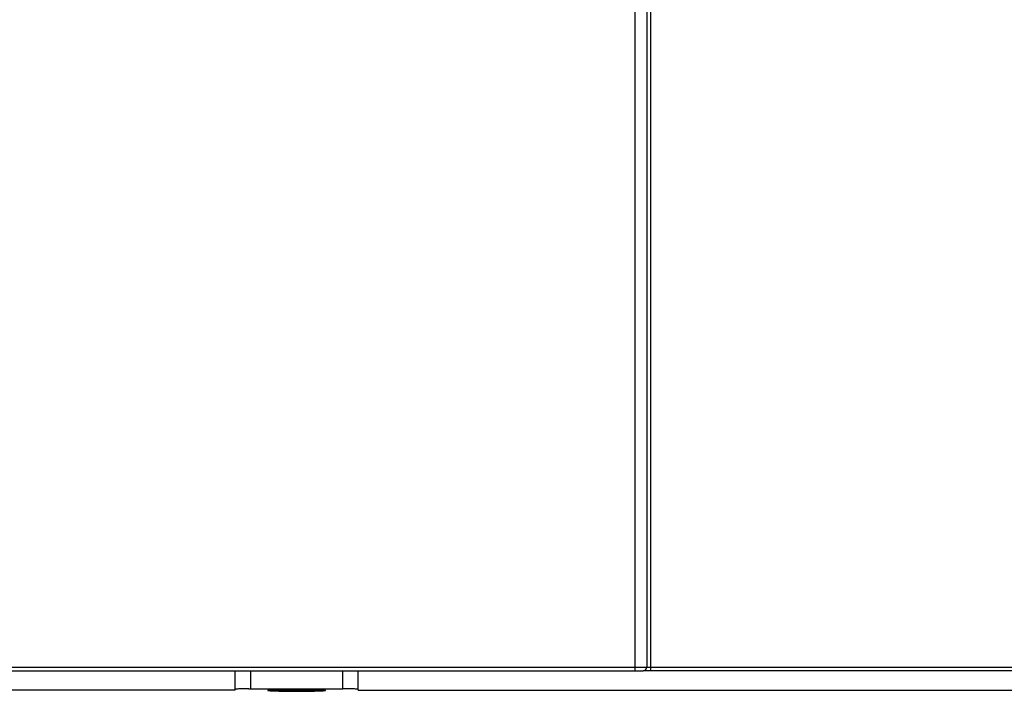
# Model space of a CAD drawing. Header units: millimetres. Extents: x 1 to 1591, y -395 to 1220.
# Tile 22 of 81: x 560 to 688, y 130 to 217. Entities that reach past the tile are written whole.
import ezdxf

# ---------------------------------------------------------------- set-up
doc = ezdxf.new("R2010")
doc.units = ezdxf.units.MM
doc.header["$LTSCALE"] = 65.395
for name, color, linetype in [('LD_KCCT_M4X8_13_AM_0', 7, 'CONTINUOUS'), ('MANIFOLD_SOLID_BREP_410340_AM_0', 7, 'CONTINUOUS'), ('VFC5610_90KW_BOTTOM_5_AM_0', 7, 'CONTINUOUS')]:
    doc.layers.add(name, color=color, linetype=linetype)

msp = doc.modelspace()

# ---------------------------------------------------------------- linework, layer by layer
at = {"layer": 'LD_KCCT_M4X8_13_AM_0', "color": 7}
for p, q in [((593.03, 129.95), (593.03, 130.02)), ((595.81, 129.97), (594.21, 129.97)), ((594.21, 129.94), (594.21, 129.97)), ((595.81, 129.94), (594.21, 129.94)), ((594.69, 130.05), (595.27, 130.06)), ((595.27, 130.06), (595.89, 130.06)), ((595.89, 129.84), (595.28, 129.85)), ((595.81, 130.02), (596.61, 130.02)), ((595.81, 129.88), (595.81, 130.02)), ((596.61, 129.88), (595.81, 129.88)), ((595.89, 130.06), (596.52, 130.06)), ((596.52, 129.84), (595.89, 129.84)), ((596.52, 130.06), (597.13, 130.06)), ((597.14, 129.85), (596.52, 129.84)), ((596.61, 129.88), (596.61, 130.02)), ((596.61, 129.97), (598.21, 129.97)), ((598.21, 129.94), (596.61, 129.94)), ((597.72, 129.85), (597.14, 129.85)), ((598.21, 129.97), (598.21, 129.94)), ((599.39, 129.95), (599.39, 130.02))]:
    msp.add_line(p, q, dxfattribs=at)
for points in [[(593.03, 129.95), (593.04, 129.96), (593.08, 129.97), (593.16, 129.98), (593.26, 129.99), (593.39, 130), (593.55, 130.01), (593.74, 130.02), (593.94, 130.03), (594.17, 130.04), (594.43, 130.04), (594.69, 130.05)], [(595.28, 129.85), (594.7, 129.85), (594.44, 129.86), (594.19, 129.87), (593.96, 129.87), (593.75, 129.88), (593.57, 129.89), (593.41, 129.9), (593.27, 129.91), (593.17, 129.92), (593.09, 129.93), (593.04, 129.94), (593.03, 129.95)], [(597.13, 130.06), (597.71, 130.05), (597.98, 130.04), (598.23, 130.04), (598.46, 130.03), (598.66, 130.02), (598.85, 130.01), (599.01, 130), (599.14, 129.99), (599.25, 129.98), (599.32, 129.97), (599.37, 129.96), (599.39, 129.95)], [(599.39, 129.95), (599.37, 129.94), (599.33, 129.93), (599.25, 129.92), (599.15, 129.91), (599.02, 129.9), (598.86, 129.89), (598.68, 129.88), (598.47, 129.87), (598.24, 129.87), (597.99, 129.86), (597.72, 129.85)]]:
    msp.add_lwpolyline(points, dxfattribs=at)
at = {"layer": 'MANIFOLD_SOLID_BREP_410340_AM_0', "color": 7}
for p, q in [((640.22, 132.47), (640.22, 750.47)), ((641.72, 750.47), (641.72, 132.97)), ((642.22, 750.47), (642.22, 132.47)), ((433.69, 132.97), (758.72, 132.97)), ((434.19, 132.47), (641.24, 132.47))]:
    msp.add_line(p, q, dxfattribs=at)
msp.add_arc((641.22, 132.97), 0.5, 270, 360, dxfattribs=at)
at = {"layer": 'VFC5610_90KW_BOTTOM_5_AM_0', "color": 7}
for p, q in [((588.21, 129.97), (588.21, 132.47)), ((590.21, 132.47), (590.21, 130.14)), ((602.21, 130.14), (602.21, 132.47)), ((604.21, 129.97), (604.21, 132.47)), ((758.71, 132.47), (641.24, 132.47)), ((588.21, 129.97), (458.79, 129.97)), ((589.63, 130.14), (589.26, 130.14)), ((590.01, 130.14), (589.63, 130.14)), ((590.01, 130.14), (602.21, 130.14)), ((592.46, 129.96), (592.46, 129.95)), ((594.7, 130.07), (593.9, 130.06)), ((595.28, 130.08), (594.7, 130.07)), ((594.71, 129.83), (595.29, 129.82)), ((596.2, 130.08), (595.28, 130.08)), ((595.29, 129.82), (596.21, 129.82)), ((597.12, 130.08), (596.2, 130.08)), ((596.21, 129.82), (597.13, 129.82)), ((597.71, 130.07), (597.12, 130.08)), ((597.13, 129.82), (597.71, 129.83)), ((597.71, 129.83), (598.51, 129.85)), ((599.96, 129.95), (599.95, 129.96)), ((602.6, 130.14), (602.21, 130.14)), ((604.21, 129.97), (731.33, 129.97))]:
    msp.add_line(p, q, dxfattribs=at)
for points in [[(589.26, 130.14), (589.1, 130.13), (588.94, 130.13), (588.79, 130.12), (588.66, 130.12), (588.54, 130.11), (588.44, 130.11), (588.36, 130.1), (588.29, 130.09), (588.24, 130.09), (588.22, 130.08), (588.21, 130.07)], [(593.07, 130.02), (592.91, 130.01), (592.77, 130), (592.66, 129.99), (592.57, 129.98), (592.51, 129.97), (592.47, 129.96), (592.46, 129.96)], [(592.46, 129.95), (592.47, 129.94), (592.51, 129.93), (592.57, 129.92), (592.66, 129.91), (592.77, 129.9), (592.91, 129.89), (593.07, 129.88)], [(593.9, 130.06), (593.67, 130.05), (593.45, 130.04), (593.25, 130.03), (593.07, 130.02)], [(593.07, 129.88), (593.25, 129.87), (593.45, 129.86), (593.67, 129.86), (593.9, 129.85), (594.71, 129.83)], [(599.35, 130.02), (599.17, 130.03), (598.97, 130.04), (598.75, 130.05), (598.51, 130.06), (597.71, 130.07)], [(598.51, 129.85), (598.74, 129.86), (598.96, 129.86), (599.16, 129.87), (599.34, 129.88)], [(599.34, 129.88), (599.5, 129.89), (599.64, 129.9), (599.75, 129.91), (599.84, 129.92), (599.9, 129.93), (599.94, 129.94), (599.96, 129.95)], [(599.95, 129.96), (599.94, 129.96), (599.91, 129.97), (599.84, 129.98), (599.75, 129.99), (599.64, 130), (599.5, 130.01), (599.35, 130.02)], [(604.21, 130.07), (604.2, 130.08), (604.17, 130.09), (604.12, 130.09), (604.05, 130.1), (603.97, 130.11), (603.87, 130.11), (603.75, 130.12), (603.62, 130.12), (603.47, 130.13), (603.32, 130.13), (603.15, 130.14), (602.97, 130.14), (602.6, 130.14)]]:
    msp.add_lwpolyline(points, dxfattribs=at)

doc.saveas('drawing.dxf')
